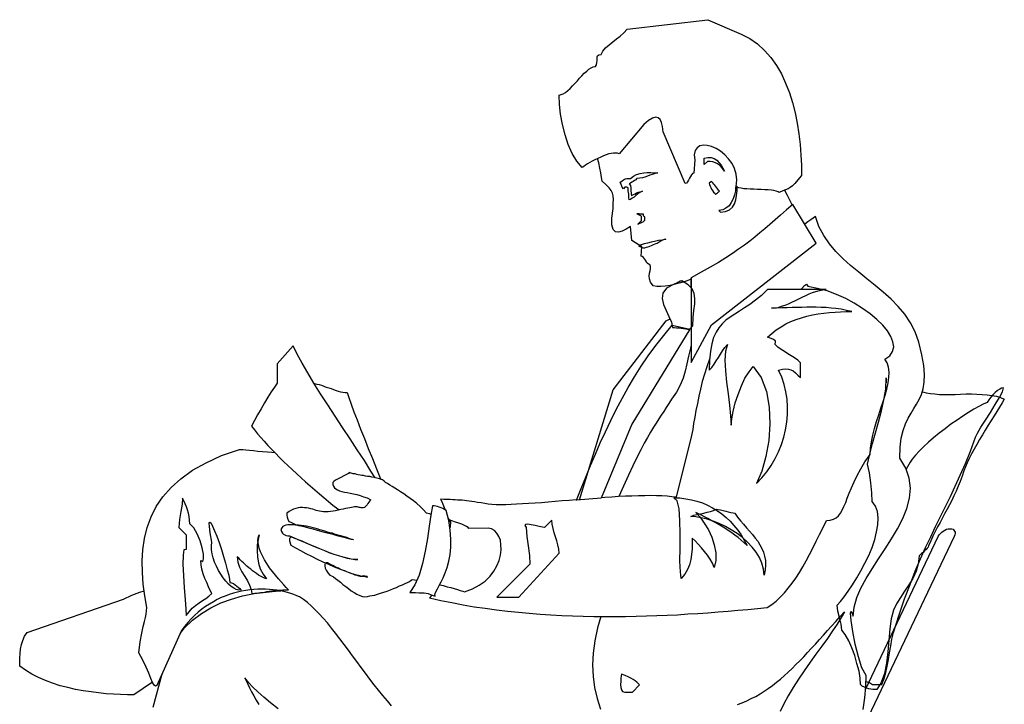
# Model space of a CAD drawing. Header units: millimetres. Extents: x 100.4 to 113.7, y 151.6 to 169.4.
# Tile 45 of 50: x 112.6 to 113.7, y 162.8 to 163.5. Entities that reach past the tile are written whole.
import ezdxf

# ---------------------------------------------------------------- set-up
doc = ezdxf.new("R2010")
doc.units = ezdxf.units.MM

msp = doc.modelspace()

# ---------------------------------------------------------------- linework, layer by layer
at = {"linetype": 'Continuous'}
for points in [[(113.3991, 163.5105), (113.4351, 163.4949), (113.4446, 163.49), (113.4531, 163.4841), (113.4608, 163.4771), (113.4675, 163.4694), (113.4737, 163.4607), (113.4791, 163.4515), (113.4837, 163.4414), (113.4878, 163.431), (113.4912, 163.4202), (113.4941, 163.409), (113.4963, 163.3977), (113.4982, 163.3861), (113.4995, 163.3745), (113.5003, 163.3631), (113.5009, 163.352), (113.5011, 163.341), (113.497, 163.336), (113.4938, 163.3323), (113.491, 163.3296), (113.4887, 163.3279), (113.4864, 163.3265), (113.4837, 163.3254), (113.4806, 163.324), (113.4766, 163.3223), (113.4754, 163.3232), (113.4735, 163.3238), (113.471, 163.3244), (113.4681, 163.3248), (113.4646, 163.3252), (113.461, 163.3254), (113.4571, 163.3256), (113.4531, 163.3257), (113.449, 163.3259), (113.4452, 163.3259), (113.4415, 163.3263), (113.4382, 163.3265), (113.4351, 163.3269), (113.4328, 163.3275), (113.4309, 163.3281), (113.4297, 163.329), (113.4305, 163.336), (113.4299, 163.3423), (113.428, 163.3485), (113.4253, 163.3541), (113.4216, 163.3591), (113.4174, 163.3635), (113.4128, 163.3674), (113.4079, 163.3703), (113.4031, 163.3724), (113.3983, 163.3736), (113.3941, 163.3738), (113.3902, 163.373), (113.3873, 163.3711), (113.3852, 163.368), (113.3842, 163.3635), (113.3846, 163.3578), (113.3836, 163.3433), (113.3823, 163.3429), (113.3811, 163.3416), (113.38, 163.3398), (113.379, 163.3379), (113.378, 163.3358), (113.3769, 163.334), (113.3757, 163.3327), (113.3744, 163.3323), (113.3503, 163.3884), (113.3495, 163.3942), (113.3485, 163.3986), (113.347, 163.4019), (113.3449, 163.4038), (113.3422, 163.4042), (113.3387, 163.4033), (113.3343, 163.4006), (113.3291, 163.3963), (113.3023, 163.3643), (113.3005, 163.3651), (113.2986, 163.3653), (113.2963, 163.3653), (113.2938, 163.3649), (113.2911, 163.3643), (113.2882, 163.3633), (113.2851, 163.3622), (113.2822, 163.3608), (113.2791, 163.3595), (113.276, 163.3579), (113.2731, 163.3564), (113.2704, 163.3549), (113.2679, 163.3535), (113.2656, 163.352), (113.2637, 163.3508), (113.262, 163.3497), (113.2562, 163.3564), (113.2512, 163.3649), (113.2469, 163.3745), (113.2434, 163.3851), (113.2406, 163.3963), (113.2386, 163.4075), (113.2373, 163.4183), (113.2369, 163.4285), (113.2392, 163.4289), (113.2415, 163.4299), (113.244, 163.4314), (113.2463, 163.4333), (113.249, 163.4357), (113.2515, 163.4384), (113.254, 163.4411), (113.2568, 163.444), (113.2593, 163.4468), (113.2618, 163.4495), (113.2643, 163.4522), (113.267, 163.4546), (113.2693, 163.4565), (113.2718, 163.458), (113.2741, 163.459), (113.2764, 163.4594), (113.2776, 163.4615), (113.278, 163.4638), (113.2782, 163.4659), (113.2782, 163.4681), (113.2784, 163.47), (113.2789, 163.4713), (113.2803, 163.4723), (113.2828, 163.4727), (113.2847, 163.4763), (113.2876, 163.4798), (113.2913, 163.4831), (113.2953, 163.4864), (113.2996, 163.4895), (113.3036, 163.4927), (113.3075, 163.4962), (113.3109, 163.5001), (113.3991, 163.5105)], [(113.3807, 163.228), (113.3753, 163.226), (113.3692, 163.2241), (113.3634, 163.2224), (113.3578, 163.221), (113.3526, 163.2203), (113.3478, 163.2199), (113.3433, 163.2201), (113.3393, 163.2206), (113.3366, 163.2247), (113.3352, 163.2282), (113.335, 163.2314), (113.3354, 163.2345), (113.336, 163.2372), (113.3366, 163.2395), (113.3366, 163.2419), (113.3356, 163.244), (113.3343, 163.2444), (113.3329, 163.2453), (113.332, 163.2469), (113.331, 163.2486), (113.3298, 163.2501), (113.3289, 163.2517), (113.3275, 163.2527), (113.3262, 163.253), (113.3271, 163.2633), (113.3163, 163.2702), (113.3146, 163.2854), (113.31, 163.2824), (113.3055, 163.2802), (113.3017, 163.2793), (113.2984, 163.2797), (113.2959, 163.2822), (113.2945, 163.287), (113.2944, 163.2945), (113.2957, 163.3051), (113.2959, 163.3107), (113.2961, 163.3149), (113.2957, 163.3186), (113.2949, 163.3217), (113.2936, 163.3244), (113.2913, 163.3273), (113.288, 163.3306), (113.2838, 163.3346), (113.283, 163.3387), (113.2822, 163.3437), (113.2812, 163.3489), (113.2801, 163.3545), (113.2788, 163.3593)], [(113.395, 163.3597), (113.3991, 163.3606), (113.4025, 163.3605), (113.4058, 163.3595), (113.4087, 163.3576), (113.411, 163.3551), (113.4133, 163.3522), (113.4153, 163.3489), (113.417, 163.3456), (113.4153, 163.3481), (113.4135, 163.3502), (113.4116, 163.3522), (113.4095, 163.3535), (113.4072, 163.3547), (113.4045, 163.3556), (113.4016, 163.356), (113.3985, 163.3562), (113.395, 163.3527), (113.395, 163.3547), (113.395, 163.3568), (113.395, 163.3585), (113.395, 163.3597)], [(113.3086, 163.3282), (113.3069, 163.3265), (113.3057, 163.3282), (113.3046, 163.3311), (113.3034, 163.3335), (113.3052, 163.3348), (113.3069, 163.336), (113.3082, 163.3367), (113.3094, 163.3371), (113.3107, 163.3375), (113.3119, 163.3377), (113.3133, 163.3377), (113.3148, 163.3377), (113.3179, 163.3402), (113.3213, 163.3419), (113.3252, 163.3431), (113.3291, 163.3437), (113.3329, 163.3441), (113.337, 163.3441), (113.3408, 163.3439), (113.3445, 163.3439), (113.3414, 163.3431), (113.3383, 163.3421), (113.3356, 163.3412), (113.3331, 163.3402), (113.3304, 163.3392), (113.3277, 163.3385), (113.3248, 163.3379), (113.3217, 163.3377), (113.3213, 163.3373), (113.3206, 163.3363), (113.3192, 163.3354), (113.3177, 163.3344), (113.3161, 163.3335), (113.3148, 163.3325), (113.3136, 163.3319), (113.3131, 163.3317), (113.3148, 163.33), (113.315, 163.3273), (113.3152, 163.3244), (113.3154, 163.3213), (113.3156, 163.3186), (113.3165, 163.3194), (113.3179, 163.3202), (113.3196, 163.3209), (113.3213, 163.3219), (113.3233, 163.3227), (113.325, 163.3232), (113.3268, 163.3236), (113.3279, 163.3238), (113.3262, 163.323), (113.3242, 163.3219), (113.3223, 163.3205), (113.3204, 163.319), (113.3185, 163.3174), (113.3165, 163.3161), (113.3148, 163.3149), (113.3131, 163.3142), (113.3129, 163.3174), (113.3127, 163.3207), (113.3123, 163.324), (113.3121, 163.3273), (113.3115, 163.3279), (113.3107, 163.3281), (113.3098, 163.3282), (113.3086, 163.3282)], [(113.4002, 163.3325), (113.4006, 163.3311), (113.4014, 163.3294), (113.4022, 163.3279), (113.4031, 163.3261), (113.4041, 163.3244), (113.4052, 163.3229), (113.4064, 163.3215), (113.4074, 163.3203), (113.4083, 163.3211), (113.4095, 163.3221), (113.4106, 163.323), (113.4116, 163.3238), (113.4106, 163.325), (113.4097, 163.3261), (113.4087, 163.3273), (113.4076, 163.3288), (113.4066, 163.3302), (113.4054, 163.3315), (113.4043, 163.3329), (113.4029, 163.3342), (113.4002, 163.3325)], [(113.4292, 163.3282), (113.429, 163.3242), (113.428, 163.3198), (113.4266, 163.3155), (113.4245, 163.3115), (113.422, 163.308), (113.4187, 163.3053), (113.4151, 163.3034), (113.4108, 163.3028), (113.4126, 163.3011), (113.4182, 163.3016), (113.4224, 163.3036), (113.4257, 163.3065), (113.428, 163.3101), (113.4295, 163.3144), (113.4303, 163.3192), (113.4307, 163.324), (113.4309, 163.329), (113.4307, 163.329), (113.4303, 163.329), (113.4297, 163.3286), (113.4292, 163.3282)], [(113.4826, 163.3249), (113.4855, 163.3194), (113.4907, 163.3084), (113.4907, 163.3086)], [(113.3807, 163.2295), (113.3809, 163.1373), (113.4031, 163.1784), (113.5171, 163.2671), (113.4916, 163.3094), (113.4847, 163.3034), (113.4781, 163.2978), (113.4722, 163.2926), (113.4666, 163.2876), (113.461, 163.2827), (113.4556, 163.2783), (113.4502, 163.2739), (113.4446, 163.2694), (113.4388, 163.265), (113.4324, 163.2606), (113.4259, 163.2561), (113.4185, 163.2513), (113.4104, 163.2463), (113.4016, 163.2411), (113.3917, 163.2355), (113.3807, 163.2295)], [(113.3217, 163.2993), (113.3231, 163.2987), (113.3242, 163.298), (113.3254, 163.2974), (113.3262, 163.2966), (113.3262, 163.2914), (113.3227, 163.2879), (113.3235, 163.2883), (113.3246, 163.2889), (113.326, 163.2893), (113.3271, 163.2901), (113.3285, 163.2906), (113.3295, 163.2914), (113.3302, 163.2922), (113.3304, 163.2932), (113.3304, 163.2949), (113.3302, 163.2958), (113.3296, 163.2964), (113.3289, 163.297), (113.3287, 163.2986), (113.3277, 163.2986), (113.3268, 163.2987), (113.3258, 163.2987), (113.325, 163.2989), (113.3241, 163.2991), (113.3233, 163.2991), (113.3225, 163.2993), (113.3217, 163.2993)], [(113.5682, 162.7594), (113.5699, 162.7721), (113.5709, 162.7845), (113.5713, 162.7964), (113.5668, 162.8047), (113.563, 162.8168), (113.5595, 162.8307), (113.5568, 162.8444), (113.5549, 162.8564), (113.5543, 162.8643), (113.5551, 162.8666), (113.5572, 162.8612), (113.5582, 162.871), (113.5612, 162.8813), (113.5657, 162.8915), (113.5713, 162.9021), (113.5778, 162.9127), (113.585, 162.9235), (113.5921, 162.9343), (113.599, 162.9453), (113.6056, 162.9563), (113.6112, 162.9673), (113.6156, 162.9784), (113.6187, 162.9894), (113.6197, 163.0004), (113.6183, 163.0114), (113.6147, 163.0224), (113.6079, 163.0332), (113.6083, 163.045), (113.6096, 163.0548), (113.6118, 163.0633), (113.6143, 163.0704), (113.6172, 163.0766), (113.6203, 163.082), (113.6233, 163.0872), (113.6264, 163.092), (113.6293, 163.097), (113.6316, 163.1026), (113.6336, 163.1086), (113.6347, 163.1157), (113.6349, 163.1242), (113.6341, 163.1341), (113.632, 163.1458), (113.6287, 163.1595), (113.6249, 163.1705), (113.6197, 163.1805), (113.6135, 163.1898), (113.6064, 163.1983), (113.5985, 163.2064), (113.59, 163.2139), (113.5813, 163.2212), (113.5722, 163.2284), (113.5634, 163.2355), (113.5545, 163.2428), (113.5462, 163.2503), (113.5383, 163.2581), (113.5314, 163.2665), (113.5252, 163.2756), (113.52, 163.2854), (113.5163, 163.2962), (113.5138, 163.2945), (113.5111, 163.2926), (113.5078, 163.2903), (113.5046, 163.2878)], [(113.3532, 163.2714), (113.3491, 163.2706), (113.3451, 163.27), (113.341, 163.269), (113.3372, 163.2683), (113.3333, 163.2673), (113.3296, 163.2664), (113.3264, 163.2654), (113.3235, 163.2644), (113.325, 163.2636), (113.3262, 163.2631), (113.3273, 163.2625), (113.3287, 163.2623), (113.3302, 163.2621), (113.3321, 163.2627), (113.3349, 163.2636), (113.3383, 163.2652), (113.3399, 163.2656), (113.3416, 163.2664), (113.3437, 163.2673), (113.3458, 163.2687), (113.3478, 163.2698), (113.3499, 163.2708), (113.3516, 163.2714), (113.3532, 163.2714)], [(113.3622, 163.2226), (113.3539, 163.2181), (113.3499, 163.2127), (113.3491, 163.2068), (113.3507, 163.2004), (113.3536, 163.1938), (113.3566, 163.1875), (113.3593, 163.1813), (113.3605, 163.1755), (113.3626, 163.1755), (113.3647, 163.1751), (113.3672, 163.1749), (113.3698, 163.1746), (113.3723, 163.1742), (113.3748, 163.174), (113.3769, 163.1736), (113.379, 163.1736), (113.3825, 163.1773), (113.3829, 163.1861), (113.3836, 163.194), (113.3846, 163.201), (113.3848, 163.2071), (113.384, 163.2125), (113.3817, 163.2176), (113.3775, 163.222), (113.3705, 163.2262), (113.3698, 163.226), (113.3688, 163.2257), (113.3676, 163.2251), (113.3663, 163.2245), (113.3651, 163.2237), (113.364, 163.2232), (113.363, 163.2228), (113.3622, 163.2226)], [(113.3807, 163.2186), (113.3807, 163.2295)], [(113.5003, 163.2166), (113.5013, 163.2179), (113.5042, 163.2212), (113.5063, 163.2224), (113.508, 163.2205), (113.5184, 163.2183), (113.5242, 163.2166), (113.5242, 163.2166)], [(113.0982, 162.8841), (113.0959, 162.8809), (113.1081, 162.8782), (113.1202, 162.8759), (113.1324, 162.8735), (113.1445, 162.8714), (113.1565, 162.8697), (113.1686, 162.868), (113.1806, 162.8666), (113.1925, 162.8653), (113.2043, 162.8643), (113.2163, 162.8633), (113.228, 162.8624), (113.2398, 162.8618), (113.2515, 162.8614), (113.2633, 162.861), (113.2749, 162.8608), (113.2864, 162.8606), (113.298, 162.8606), (113.3094, 162.8608), (113.3208, 162.861), (113.3321, 162.8614), (113.3435, 162.8618), (113.3547, 162.8622), (113.3659, 162.8627), (113.3771, 162.8635), (113.3881, 162.8641), (113.3991, 162.8649), (113.4101, 162.8658), (113.4209, 162.8666), (113.4317, 162.8676), (113.4425, 162.8685), (113.4531, 162.8695), (113.4637, 162.8705), (113.4687, 162.8737), (113.4735, 162.8776), (113.4779, 162.8818), (113.4824, 162.8865), (113.4866, 162.8915), (113.4907, 162.8969), (113.4947, 162.9025), (113.4986, 162.9086), (113.5024, 162.9148), (113.5061, 162.9214), (113.5098, 162.9283), (113.5134, 162.9352), (113.5171, 162.9426), (113.5207, 162.9499), (113.5244, 162.9576), (113.5281, 162.9653), (113.5323, 162.9657), (113.5358, 162.9667), (113.5387, 162.9682), (113.5412, 162.9703), (113.5433, 162.9732), (113.5454, 162.9765), (113.5472, 162.9804), (113.5491, 162.9848), (113.5508, 162.9896), (113.553, 162.9952), (113.5555, 163.001), (113.5582, 163.0074), (113.5616, 163.0141), (113.5655, 163.0214), (113.5701, 163.029), (113.5757, 163.0371), (113.5761, 163.044), (113.5771, 163.0509), (113.5786, 163.0583), (113.5805, 163.0656), (113.5828, 163.0729), (113.5852, 163.0803), (113.5875, 163.0876), (113.59, 163.0947), (113.5921, 163.1017), (113.5938, 163.1084), (113.5952, 163.115), (113.5962, 163.1211), (113.5963, 163.1267), (113.5958, 163.1321), (113.5944, 163.1368), (113.5919, 163.141), (113.5971, 163.1447), (113.6002, 163.1493), (113.6014, 163.1543), (113.6006, 163.1597), (113.5983, 163.1657), (113.5946, 163.1717), (113.5894, 163.1778), (113.583, 163.1842), (113.5757, 163.1902), (113.5674, 163.1962), (113.5585, 163.2017), (113.5491, 163.2068), (113.5391, 163.2114), (113.5289, 163.2152), (113.5248, 163.2164), (113.5248, 163.2164)], [(113.4641, 163.1647), (113.4687, 163.169), (113.4735, 163.1728), (113.4787, 163.1761), (113.4839, 163.1792), (113.4895, 163.1819), (113.4951, 163.184), (113.5009, 163.1859), (113.5069, 163.1877), (113.5128, 163.189), (113.519, 163.1902), (113.5252, 163.1909), (113.5314, 163.1917), (113.5375, 163.1921), (113.5435, 163.1925), (113.5497, 163.1927), (113.5557, 163.1927), (113.5499, 163.194), (113.5441, 163.1952), (113.5385, 163.196), (113.5331, 163.1965), (113.5277, 163.1971), (113.5223, 163.1973), (113.5171, 163.1975), (113.5119, 163.1975), (113.5067, 163.1975), (113.5015, 163.1973), (113.4961, 163.1973), (113.4907, 163.1971), (113.4853, 163.1969), (113.4797, 163.1967), (113.4739, 163.1965), (113.4681, 163.1965), (113.4718, 163.1967), (113.4756, 163.1973), (113.4793, 163.1985), (113.483, 163.1996), (113.4868, 163.2012), (113.4905, 163.2029), (113.4943, 163.2046), (113.498, 163.2066), (113.5017, 163.2085), (113.5055, 163.2102), (113.5092, 163.212), (113.513, 163.2135), (113.5167, 163.2147), (113.5204, 163.2158), (113.5242, 163.2164), (113.5279, 163.2166), (113.4641, 163.2166), (113.4575, 163.2104), (113.4509, 163.2052), (113.4448, 163.2006), (113.439, 163.1967), (113.4334, 163.1933), (113.4282, 163.19), (113.4234, 163.1867), (113.4187, 163.1832), (113.4147, 163.1794), (113.411, 163.1751), (113.4079, 163.1703), (113.4052, 163.1645), (113.4033, 163.1576), (113.4018, 163.1495), (113.4008, 163.14), (113.4004, 163.1289), (113.4033, 163.1319), (113.4058, 163.1354), (113.4081, 163.1391), (113.4104, 163.1427), (113.4126, 163.1464), (113.4149, 163.1501), (113.4174, 163.1535), (113.4203, 163.1568), (113.4182, 163.1495), (113.4176, 163.1397), (113.4182, 163.1283), (113.4193, 163.1159), (113.421, 163.1032), (113.4226, 163.0907), (113.4237, 163.0791), (113.4243, 163.0691), (113.4249, 163.076), (113.4265, 163.0841), (113.4288, 163.0932), (113.4318, 163.1024), (113.4355, 163.1117), (113.4394, 163.1202), (113.4438, 163.1273), (113.4482, 163.1329), (113.4571, 163.1208), (113.4629, 163.1057), (113.4658, 163.0887), (113.4666, 163.0706), (113.4652, 163.0523), (113.4621, 163.0349), (113.4577, 163.0189), (113.4521, 163.0054), (113.4579, 163.0116), (113.4631, 163.0182), (113.4679, 163.0253), (113.4722, 163.0326), (113.4758, 163.0402), (113.4791, 163.0479), (113.4816, 163.056), (113.4835, 163.0641), (113.4849, 163.0724), (113.4857, 163.0806), (113.4858, 163.0889), (113.4853, 163.0972), (113.4839, 163.1053), (113.482, 163.1134), (113.4795, 163.1213), (113.476, 163.1289), (113.4801, 163.13), (113.4837, 163.1304), (113.4868, 163.1302), (113.4895, 163.1294), (113.492, 163.1281), (113.4945, 163.1262), (113.497, 163.1236), (113.4999, 163.121), (113.4999, 163.1368), (113.4968, 163.1397), (113.4934, 163.1422), (113.4897, 163.1445), (113.486, 163.1468), (113.4824, 163.1491), (113.4787, 163.1514), (113.4752, 163.1539), (113.4722, 163.1568), (113.4723, 163.1582), (113.4725, 163.1591), (113.4727, 163.1599), (113.4725, 163.1607), (113.472, 163.1614), (113.4704, 163.1624), (113.4679, 163.1634), (113.4641, 163.1647)], [(113.2591, 162.9878), (113.2957, 163.1076), (113.3536, 163.1828), (113.3578, 163.1848)], [(113.2558, 162.9875), (113.2608, 163), (113.266, 163.0126), (113.2712, 163.0251), (113.2764, 163.0374), (113.2818, 163.0498), (113.2874, 163.0619), (113.2932, 163.0741), (113.2992, 163.0862), (113.3055, 163.0982), (113.3121, 163.11), (113.319, 163.1217), (113.3264, 163.1333), (113.3341, 163.1447), (113.3422, 163.1559), (113.3509, 163.1668), (113.3599, 163.1778), (113.3792, 163.1736), (113.3161, 163.0702), (113.2826, 162.9896), (113.2558, 162.9875)], [(113.0367, 163.0116), (113.0319, 163.0191), (113.0248, 163.0305), (113.0171, 163.0421), (113.0092, 163.0542), (113.0011, 163.0666), (112.993, 163.0789), (112.9849, 163.0911), (112.9771, 163.1032), (112.9698, 163.1148), (112.9631, 163.126), (112.9569, 163.1366), (112.9515, 163.1464), (112.9471, 163.1553), (112.9299, 163.1358), (112.9299, 163.1148), (112.9268, 163.1105), (112.9233, 163.1053), (112.9197, 163.0995), (112.916, 163.0934), (112.9122, 163.087), (112.9085, 163.0804), (112.905, 163.0741), (112.9019, 163.0679), (112.905, 163.0639), (112.9083, 163.0598), (112.912, 163.0558), (112.9156, 163.0515), (112.9197, 163.0471), (112.9237, 163.0428), (112.928, 163.0384), (112.9324, 163.034), (112.9368, 163.0295), (112.9415, 163.0251), (112.9463, 163.0207), (112.9511, 163.0162), (112.9559, 163.0116), (112.9608, 163.0074), (112.9658, 163.0029), (112.9708, 162.9987), (112.9758, 162.9943), (112.9808, 162.9902), (112.9858, 162.986), (112.9906, 162.9821), (112.9957, 162.9781), (112.9974, 162.9767), (112.9974, 162.9767)], [(113.3809, 163.1553), (113.3802, 163.1528), (113.378, 163.1441), (113.3761, 163.1358), (113.3742, 163.1279), (113.3719, 163.1202), (113.3688, 163.1127), (113.3647, 163.1051), (113.3595, 163.0974), (113.3566, 163.0928), (113.3537, 163.0884), (113.3509, 163.0841), (113.3482, 163.0801), (113.3455, 163.0758), (113.3426, 163.0714), (113.3397, 163.0668), (113.3366, 163.0616), (113.3331, 163.0558), (113.3296, 163.0494), (113.326, 163.0423), (113.3217, 163.034), (113.3173, 163.0249), (113.3125, 163.0145), (113.3071, 163.0027), (113.3021, 162.9914)], [(113.401, 163.142), (113.4006, 163.141), (113.3977, 163.1327), (113.3952, 163.1246), (113.3929, 163.1165), (113.3908, 163.1084), (113.389, 163.1005), (113.3875, 163.0928), (113.386, 163.0851), (113.3848, 163.0778), (113.3834, 163.0708), (113.3825, 163.0643), (113.3813, 163.0579), (113.3645, 162.9906), (113.3597, 162.9912), (113.3545, 162.9917), (113.3489, 162.9921), (113.3429, 162.9923), (113.3368, 162.9925), (113.3302, 162.9923), (113.3233, 162.9923), (113.3163, 162.9919), (113.3092, 162.9917), (113.3017, 162.9914), (113.2942, 162.9908), (113.2866, 162.9902), (113.2828, 162.9898), (113.2828, 162.99)], [(113.6325, 163.1054), (113.6343, 163.1049), (113.6368, 163.1044), (113.6413, 163.1036), (113.6461, 163.103), (113.6513, 163.1026), (113.6569, 163.1026), (113.6625, 163.1026), (113.6683, 163.1026), (113.6743, 163.1028), (113.6802, 163.103), (113.6862, 163.103), (113.692, 163.1028), (113.6978, 163.1026), (113.7032, 163.1022), (113.7084, 163.1015), (113.7132, 163.1005), (113.7178, 163.0992), (113.7219, 163.0974), (113.7194, 163.0932), (113.7167, 163.0887), (113.7138, 163.0841), (113.7107, 163.0791), (113.7076, 163.0741), (113.7043, 163.0689), (113.7012, 163.0637), (113.698, 163.0585), (113.6949, 163.0533), (113.6918, 163.0481), (113.6889, 163.0428), (113.6862, 163.0378), (113.6837, 163.0328), (113.6816, 163.0282), (113.6795, 163.0238), (113.6779, 163.0195), (113.676, 163.0135), (113.6739, 163.0079), (113.6717, 163.0025), (113.6694, 162.9973), (113.6669, 162.9921), (113.6646, 162.9871), (113.6621, 162.9823), (113.6596, 162.9775), (113.6569, 162.9727), (113.6544, 162.968), (113.6519, 162.9632), (113.6492, 162.9582), (113.6467, 162.9534), (113.6442, 162.9482), (113.6417, 162.943), (113.6392, 162.9376), (113.6388, 162.9364), (113.638, 162.935), (113.6366, 162.9337), (113.6351, 162.9322), (113.6334, 162.9306), (113.6318, 162.9293), (113.6303, 162.9279), (113.6291, 162.9268), (113.6282, 162.9181), (113.6258, 162.91), (113.6222, 162.9023), (113.6179, 162.8951), (113.6133, 162.8882), (113.6087, 162.8813), (113.6044, 162.8745), (113.601, 162.8676), (113.5987, 162.8583), (113.5971, 162.8473), (113.596, 162.835), (113.595, 162.8224), (113.5934, 162.8101), (113.5913, 162.7987), (113.5879, 162.7889), (113.583, 162.7814), (113.5811, 162.7814), (113.5788, 162.7814), (113.5765, 162.7816), (113.5742, 162.7821), (113.5719, 162.7827), (113.5695, 162.7837), (113.5672, 162.785), (113.5653, 162.7868), (113.5649, 162.7935), (113.5636, 162.8014), (113.5614, 162.8097), (113.5589, 162.8184), (113.5558, 162.8267), (113.5524, 162.8344), (113.5487, 162.841), (113.5449, 162.846), (113.5441, 162.8525), (113.5423, 162.8595), (113.5404, 162.8664), (113.5397, 162.873), (113.5433, 162.877), (113.5474, 162.8822), (113.5518, 162.8882), (113.5564, 162.8951), (113.5611, 162.9027), (113.5657, 162.9106), (113.5701, 162.9189), (113.5742, 162.9273), (113.5778, 162.936), (113.5807, 162.9445), (113.5828, 162.9528), (113.5842, 162.9607), (113.5846, 162.968), (113.5836, 162.975), (113.5815, 162.9809), (113.578, 162.986), (113.5776, 162.9954), (113.5765, 163.0062), (113.5749, 163.017), (113.573, 163.0265), (113.5753, 163.0376), (113.5782, 163.049), (113.5817, 163.0608), (113.585, 163.0725), (113.5882, 163.0845), (113.5907, 163.0965), (113.5927, 163.1084), (113.5933, 163.1206), (113.5933, 163.1152)], [(112.97, 163.1144), (112.9706, 163.1144), (112.9731, 163.1138), (112.9756, 163.1132), (112.9781, 163.1125), (112.9808, 163.1115), (112.9833, 163.1105), (112.986, 163.1098), (112.9887, 163.1088), (112.9912, 163.1078), (112.9939, 163.1069), (112.9964, 163.1061), (112.9989, 163.1055), (113.0014, 163.1049), (113.0038, 163.1047), (113.0061, 163.1046), (113.008, 163.099), (113.0103, 163.0918), (113.0134, 163.0837), (113.0169, 163.0747), (113.0207, 163.0648), (113.0248, 163.0544), (113.029, 163.0436), (113.0336, 163.0326), (113.0381, 163.0216), (113.0425, 163.0108), (113.0429, 163.0099), (113.0429, 163.0101)], [(113.5711, 162.7899), (113.5711, 162.7899), (113.5749, 162.7889), (113.5782, 162.7868), (113.5884, 162.7868), (113.5909, 162.7931), (113.5929, 162.7997), (113.5944, 162.8068), (113.5958, 162.814), (113.5969, 162.8213), (113.5981, 162.8288), (113.5994, 162.8361), (113.6012, 162.8433), (113.6073, 162.8626), (113.6133, 162.8799), (113.6193, 162.8957), (113.6249, 162.9102), (113.6305, 162.9235), (113.6361, 162.9358), (113.6417, 162.9476), (113.6471, 162.9588), (113.6525, 162.9696), (113.6577, 162.9804), (113.6631, 162.9914), (113.6685, 163.0027), (113.6739, 163.0145), (113.6795, 163.0272), (113.685, 163.0409), (113.6906, 163.056), (113.6928, 163.0602), (113.6964, 163.0668), (113.7014, 163.0745), (113.7068, 163.083), (113.712, 163.0914), (113.7167, 163.0992), (113.72, 163.1055), (113.7211, 163.1098), (113.719, 163.1094), (113.7169, 163.1084), (113.7144, 163.1069), (113.712, 163.1047), (113.7095, 163.1022), (113.7072, 163.0995), (113.7051, 163.0967), (113.7032, 163.0938)], [(113.7032, 163.0938), (113.6989, 163.0918), (113.6941, 163.0893), (113.6887, 163.0864), (113.6829, 163.0828), (113.6768, 163.0789), (113.6704, 163.0745), (113.6638, 163.07), (113.6575, 163.0652), (113.6511, 163.0604), (113.6449, 163.0554), (113.6392, 163.0504), (113.6338, 163.0455), (113.6291, 163.0409), (113.6251, 163.0365), (113.6216, 163.0322), (113.6193, 163.0286), (113.6151, 163.0211)], [(113.0545, 162.7636), (113.0498, 162.7688), (113.045, 162.7746), (113.0402, 162.7804), (113.0356, 162.7864), (113.0308, 162.7925), (113.0261, 162.7989), (113.0213, 162.8053), (113.0167, 162.8116), (113.012, 162.818), (113.0074, 162.8242), (113.0028, 162.8304), (112.9982, 162.8365), (112.9935, 162.8425), (112.9889, 162.8481), (112.9845, 162.8537), (112.98, 162.8589), (112.9756, 162.8637), (112.9712, 162.8681), (112.9669, 162.8724), (112.9627, 162.8761), (112.9584, 162.8793), (112.9542, 162.882), (112.9511, 162.8834), (112.9478, 162.8847), (112.9446, 162.8859), (112.9409, 162.887), (112.9372, 162.888), (112.9334, 162.8888), (112.9295, 162.8894), (112.9255, 162.8899), (112.9214, 162.8903), (112.9172, 162.8905), (112.9129, 162.8905), (112.9087, 162.8905), (112.9043, 162.8901), (112.9, 162.8897), (112.8956, 162.8892), (112.8911, 162.8884), (112.8865, 162.8872), (112.8821, 162.8861), (112.8776, 162.8847), (112.8732, 162.883), (112.8688, 162.8813), (112.8645, 162.8791), (112.8603, 162.8768), (112.856, 162.8743), (112.8518, 162.8716), (112.8478, 162.8687), (112.8437, 162.8654), (112.8398, 162.862), (112.8362, 162.8581), (112.8325, 162.8543), (112.8288, 162.85), (112.8256, 162.8454), (112.7988, 162.7858), (112.7972, 162.7848), (112.7959, 162.786), (112.7941, 162.7889), (112.7922, 162.7931), (112.7899, 162.7989), (112.787, 162.8057), (112.7835, 162.8132), (112.7791, 162.8213), (112.7806, 162.8332), (112.7822, 162.8427), (112.7837, 162.8498), (112.7851, 162.8554), (112.7862, 162.8597), (112.787, 162.8633), (112.7876, 162.8668), (112.7878, 162.8705), (112.7857, 162.8832), (112.7839, 162.8959), (112.783, 162.9086), (112.7828, 162.9212), (112.7833, 162.9335), (112.7853, 162.9458), (112.7882, 162.9576), (112.7924, 162.9692), (112.798, 162.9804), (112.8051, 162.991), (112.8142, 163.0012), (112.8248, 163.0108), (112.8375, 163.0199), (112.8524, 163.0282), (112.8693, 163.0359), (112.8888, 163.0427), (112.8902, 163.0427), (112.8925, 163.0425), (112.8958, 163.0423), (112.8996, 163.0419), (112.9041, 163.0415), (112.9089, 163.0409), (112.9139, 163.0405), (112.9191, 163.0402), (112.9239, 163.0396), (112.9272, 163.0394), (112.9272, 163.0392)], [(113.0975, 162.9719), (113.0957, 162.9725), (113.0938, 162.973), (113.0925, 162.9734), (113.089, 162.9771), (113.0855, 162.9804), (113.0819, 162.9836), (113.0782, 162.9865), (113.0747, 162.9892), (113.0711, 162.9917), (113.0676, 162.9943), (113.0643, 162.9964), (113.061, 162.9985), (113.0579, 163.0004), (113.055, 163.0022), (113.0525, 163.0039), (113.05, 163.0054), (113.0479, 163.0068), (113.0462, 163.0081), (113.0446, 163.0095), (113.0414, 163.0105), (113.0383, 163.0112), (113.0356, 163.012), (113.0329, 163.0126), (113.0306, 163.013), (113.0282, 163.0133), (113.0261, 163.0137), (113.024, 163.0141), (113.0221, 163.0143), (113.0201, 163.0147), (113.0182, 163.0151), (113.0165, 163.0155), (113.0146, 163.0159), (113.0126, 163.0162), (113.0105, 163.0168), (113.0084, 163.0174), (113.0074, 163.0166), (113.0053, 163.0153), (113.0024, 163.0139), (112.9993, 163.0122), (112.9962, 163.0106), (112.9935, 163.0091), (112.9914, 163.0078), (112.9906, 163.0068), (112.9906, 163.0045), (112.9912, 163.0025), (112.9922, 163.0008), (112.9937, 162.9997), (112.9955, 162.9985), (112.9978, 162.9977), (113.0003, 162.997), (113.0032, 162.9962), (113.0061, 162.9956), (113.0093, 162.995), (113.0128, 162.9943), (113.0165, 162.9935), (113.0201, 162.9925), (113.024, 162.9912), (113.0279, 162.9898), (113.0317, 162.9879), (113.0308, 162.9865), (113.0296, 162.9852), (113.0286, 162.9838), (113.0277, 162.9825), (113.0267, 162.9813), (113.0259, 162.9806), (113.0254, 162.9798), (113.025, 162.9796), (113.0236, 162.9792), (113.0227, 162.979), (113.0221, 162.979), (113.0213, 162.9792), (113.0203, 162.9794), (113.019, 162.9796), (113.0169, 162.98), (113.014, 162.98), (113.0126, 162.9798), (113.0109, 162.9796), (113.009, 162.9792), (113.0066, 162.9788), (113.0043, 162.9782), (113.0018, 162.9777), (112.9991, 162.9771), (112.9964, 162.9765), (112.9935, 162.9759), (112.9908, 162.9755), (112.9879, 162.9752), (112.9852, 162.9748), (112.9827, 162.9748), (112.9802, 162.9748), (112.9781, 162.975), (112.976, 162.9754), (112.9742, 162.9757), (112.9723, 162.9763), (112.9704, 162.9769), (112.9685, 162.9775), (112.9663, 162.9781), (112.964, 162.9786), (112.9619, 162.979), (112.9596, 162.9792), (112.9573, 162.9794), (112.9548, 162.9794), (112.9525, 162.979), (112.9501, 162.9784), (112.9476, 162.9777), (112.9453, 162.9765), (112.9428, 162.9752), (112.9405, 162.9732), (112.9403, 162.9711), (112.9407, 162.969), (112.9415, 162.9667), (112.9426, 162.964), (112.9446, 162.9634), (112.9463, 162.9626), (112.9476, 162.9621), (112.9492, 162.9613), (112.9503, 162.9607), (112.9519, 162.9603), (112.9532, 162.9599), (112.955, 162.9597), (112.9555, 162.9595), (112.9575, 162.9592), (112.9604, 162.9584), (112.964, 162.9574), (112.9685, 162.9561), (112.9733, 162.9549), (112.9785, 162.9534), (112.9841, 162.952), (112.9895, 162.9507), (112.9947, 162.9491), (112.9995, 162.948), (113.004, 162.9468), (113.0076, 162.9457), (113.0105, 162.9449), (113.0124, 162.9445), (113.013, 162.9443), (113.0119, 162.9447), (113.0101, 162.9451), (113.008, 162.9457), (113.0055, 162.9466), (113.0026, 162.9474), (112.9993, 162.9484), (112.996, 162.9493), (112.9924, 162.9505), (112.9899, 162.9513), (112.9872, 162.9518), (112.9845, 162.9526), (112.9818, 162.9536), (112.9791, 162.9543), (112.9762, 162.9551), (112.9735, 162.9561), (112.9706, 162.9568), (112.9677, 162.9576), (112.9648, 162.9582), (112.9619, 162.959), (112.9588, 162.9593), (112.9559, 162.9599), (112.953, 162.9603), (112.9501, 162.9605), (112.9473, 162.9605), (112.9453, 162.9605), (112.9432, 162.9605), (112.9413, 162.9605), (112.9393, 162.9601), (112.9374, 162.9595), (112.9359, 162.9588), (112.9347, 162.9574), (112.9338, 162.9555), (112.9345, 162.9532), (112.9355, 162.9514), (112.9367, 162.9503), (112.938, 162.9495), (112.9395, 162.9491), (112.9413, 162.9487), (112.9432, 162.9484), (112.9453, 162.9476), (112.9488, 162.9462), (112.9525, 162.9447), (112.9567, 162.9428), (112.9613, 162.9408), (112.966, 162.9389), (112.971, 162.9368), (112.976, 162.9347), (112.9812, 162.9325), (112.9864, 162.9306), (112.9916, 162.9287), (112.9966, 162.927), (113.0014, 162.9256), (113.0061, 162.9243), (113.0103, 162.9235), (113.0144, 162.9229), (113.0178, 162.9227), (113.0144, 162.9229), (113.0103, 162.9233), (113.0061, 162.9243), (113.0016, 162.9254), (112.9968, 162.9268), (112.9918, 162.9283), (112.9866, 162.9302), (112.9816, 162.9322), (112.9764, 162.9343), (112.9714, 162.9364), (112.9663, 162.9385), (112.9615, 162.9405), (112.9569, 162.9426), (112.9527, 162.9443), (112.9488, 162.946), (112.9453, 162.9476), (112.9444, 162.9466), (112.9434, 162.9455), (112.9432, 162.9431), (112.9446, 162.9385), (112.9498, 162.9356), (112.9552, 162.9325), (112.9609, 162.9295), (112.9671, 162.9264), (112.9733, 162.9233), (112.9795, 162.9204), (112.9856, 162.9177), (112.9918, 162.915), (112.9978, 162.9125), (113.0034, 162.9104), (113.0088, 162.9084), (113.0136, 162.9067), (113.018, 162.9056), (113.0219, 162.9046), (113.0252, 162.9042), (113.0277, 162.9044), (113.0277, 162.9034), (113.0277, 162.9032), (113.0275, 162.9036), (113.0277, 162.9044), (113.0257, 162.9048), (113.0242, 162.905), (113.0232, 162.9048), (113.0223, 162.9046), (113.0213, 162.9044), (113.0201, 162.9044), (113.0186, 162.9048), (113.0163, 162.9056), (113.0149, 162.9059), (113.0132, 162.9065), (113.0115, 162.9071), (113.0095, 162.9079), (113.0076, 162.9086), (113.0055, 162.9094), (113.0034, 162.9104), (113.0011, 162.9111), (112.9989, 162.9121), (112.9966, 162.9133), (112.9945, 162.9142), (112.9924, 162.9152), (112.9903, 162.9162), (112.9883, 162.9171), (112.9864, 162.9181), (112.9847, 162.919), (112.9831, 162.9192), (112.9822, 162.9187), (112.9816, 162.9175), (112.9816, 162.9158), (112.982, 162.9135), (112.9831, 162.9111), (112.9849, 162.9084), (112.9872, 162.9057), (112.9891, 162.905), (112.991, 162.9038), (112.9935, 162.9021), (112.996, 162.9002), (112.9987, 162.898), (113.0014, 162.8957), (113.0045, 162.8934), (113.0074, 162.8911), (113.0105, 162.8888), (113.0136, 162.8867), (113.0167, 162.8849), (113.0198, 162.8836), (113.0227, 162.8826), (113.0254, 162.8822), (113.0281, 162.8824), (113.0306, 162.8832), (113.0333, 162.8836), (113.0362, 162.8841), (113.0392, 162.8851), (113.0425, 162.8861), (113.046, 162.8872), (113.0495, 162.8884), (113.0531, 162.8897), (113.0566, 162.8911), (113.0599, 162.8924), (113.0631, 162.894), (113.0662, 162.8953), (113.0691, 162.8967), (113.0716, 162.8978), (113.0739, 162.899), (113.0757, 162.9002), (113.077, 162.9009), (113.0795, 162.9007), (113.0821, 162.9003), (113.0821, 162.9003)], [(112.8346, 162.9615), (112.8344, 162.9657), (112.8339, 162.9698), (112.8331, 162.9734), (112.8321, 162.9769), (112.831, 162.9802), (112.8296, 162.9835), (112.8283, 162.9865), (112.8267, 162.9894), (112.8262, 162.9829), (112.8248, 162.975), (112.8233, 162.9665), (112.8227, 162.9576), (112.8306, 162.9495), (112.8306, 162.9337), (112.8283, 162.9333), (112.8273, 162.9275), (112.8271, 162.9177), (112.8277, 162.9054), (112.8285, 162.8921), (112.8294, 162.8793), (112.8302, 162.8687), (112.8306, 162.862), (112.8339, 162.866), (112.8373, 162.8697), (112.841, 162.8726), (112.8447, 162.8755), (112.8483, 162.878), (112.852, 162.8805), (112.8555, 162.883), (112.8585, 162.8859), (112.8568, 162.8892), (112.8549, 162.8932), (112.853, 162.8977), (112.851, 162.9023), (112.8493, 162.9073), (112.8479, 162.9123), (112.847, 162.9171), (112.8466, 162.9217), (112.8489, 162.9208), (112.8497, 162.9235), (112.8495, 162.9287), (112.8481, 162.9356), (112.8458, 162.9433), (112.8427, 162.9509), (112.8389, 162.9572), (112.8346, 162.9615)], [(113.2558, 162.9875), (113.2556, 162.9877), (113.2477, 162.9871), (113.2402, 162.9865), (113.2325, 162.9858), (113.2251, 162.9852), (113.2178, 162.9846), (113.2107, 162.984), (113.2037, 162.9836), (113.197, 162.9833), (113.1906, 162.9829), (113.1846, 162.9827), (113.1788, 162.9825), (113.1735, 162.9825), (113.1684, 162.9825), (113.1638, 162.9827), (113.1596, 162.9831), (113.1559, 162.9836), (113.1519, 162.9844), (113.1482, 162.985), (113.1449, 162.9856), (113.1418, 162.986), (113.1389, 162.9863), (113.1362, 162.9867), (113.1337, 162.9869), (113.1312, 162.9873), (113.1287, 162.9875), (113.1262, 162.9875), (113.1237, 162.9877), (113.121, 162.9879), (113.1181, 162.9881), (113.1148, 162.9881), (113.1115, 162.9883), (113.1077, 162.9885), (113.109, 162.986), (113.1104, 162.9831), (113.1117, 162.9796), (113.1127, 162.9769), (113.1127, 162.9769)], [(113.3619, 162.99), (113.3684, 162.9898), (113.375, 162.989), (113.3811, 162.9879), (113.3871, 162.9863), (113.3931, 162.9844), (113.3987, 162.9819), (113.4041, 162.9792), (113.4093, 162.9759), (113.4141, 162.9725), (113.4189, 162.9686), (113.4234, 162.9644), (113.4274, 162.9597), (113.4315, 162.9547), (113.4351, 162.9495), (113.4386, 162.9439), (113.4417, 162.9381), (113.4386, 162.941), (113.4353, 162.9439), (113.432, 162.9466), (113.4284, 162.9493), (113.4249, 162.952), (113.4212, 162.9545), (113.4174, 162.9568), (113.4137, 162.9592), (113.4101, 162.9613), (113.4062, 162.9634), (113.4025, 162.9653), (113.3991, 162.9673), (113.3954, 162.9692), (113.3921, 162.9709), (113.3888, 162.9725), (113.3858, 162.974), (113.3904, 162.9688), (113.395, 162.9624), (113.3995, 162.9551), (113.4033, 162.947), (113.406, 162.9387), (113.4077, 162.9302), (113.4077, 162.9219), (113.4058, 162.9142), (113.4039, 162.9187), (113.4016, 162.9231), (113.3985, 162.9275), (113.3954, 162.9316), (113.3919, 162.9356), (113.3885, 162.9395), (113.385, 162.943), (113.3819, 162.946), (113.3819, 162.9401), (113.3817, 162.9343), (113.3813, 162.9283), (113.3804, 162.9227), (113.379, 162.9171), (113.3769, 162.9119), (113.3738, 162.9069), (113.37, 162.9023), (113.369, 162.9094), (113.3686, 162.921), (113.3688, 162.9352), (113.3688, 162.9507), (113.3686, 162.9653), (113.3676, 162.9781), (113.3655, 162.9867), (113.3619, 162.99)], [(113.1139, 162.9763), (113.1119, 162.9773), (113.1102, 162.9782), (113.1083, 162.979), (113.1063, 162.9798), (113.1044, 162.9804), (113.1025, 162.9808), (113.1008, 162.9811), (113.099, 162.9811), (113.0973, 162.9711), (113.0955, 162.959), (113.0934, 162.9458), (113.0911, 162.932), (113.088, 162.9185), (113.0844, 162.9059), (113.0799, 162.8951), (113.0743, 162.8869), (113.0803, 162.8867), (113.0846, 162.8865), (113.0876, 162.8865), (113.09, 162.8865), (113.0921, 162.8863), (113.0944, 162.8857), (113.0975, 162.8845), (113.1019, 162.8828), (113.1015, 162.8841), (113.1019, 162.8859), (113.1029, 162.8882), (113.1044, 162.8909), (113.1063, 162.8944), (113.1085, 162.8984), (113.1108, 162.903), (113.1129, 162.9084), (113.115, 162.9142), (113.1168, 162.921), (113.1181, 162.9283), (113.1191, 162.9364), (113.1191, 162.9451), (113.1183, 162.9547), (113.1168, 162.9651), (113.1139, 162.9763)], [(113.4083, 162.9775), (113.4102, 162.9773), (113.4126, 162.9769), (113.4155, 162.9761), (113.4184, 162.9755), (113.4212, 162.9748), (113.4239, 162.974), (113.4265, 162.9736), (113.4282, 162.9734), (113.4313, 162.969), (113.4345, 162.9649), (113.4378, 162.9611), (113.4411, 162.9572), (113.4444, 162.9536), (113.4475, 162.9499), (113.4504, 162.9462), (113.4533, 162.9426), (113.4556, 162.9387), (113.4577, 162.9349), (113.4594, 162.9308), (113.4608, 162.9264), (113.4616, 162.9217), (113.4617, 162.9167), (113.4614, 162.9115), (113.4602, 162.9057), (113.4596, 162.9123), (113.4579, 162.9189), (113.4552, 162.925), (113.4517, 162.9308), (113.4473, 162.9364), (113.4423, 162.9416), (113.4367, 162.9466), (113.4307, 162.9511), (113.4245, 162.9551), (113.418, 162.9588), (113.4112, 162.9621), (113.4047, 162.9646), (113.3981, 162.9667), (113.3917, 162.9682), (113.386, 162.9692), (113.3804, 162.9696), (113.3836, 162.9709), (113.3871, 162.9719), (113.3908, 162.9727), (113.3944, 162.9734), (113.3981, 162.9742), (113.4018, 162.9752), (113.4052, 162.9761), (113.4083, 162.9775)], [(113.1069, 162.8953), (113.1108, 162.8944), (113.115, 162.8932), (113.1191, 162.8922), (113.1227, 162.8911), (113.1262, 162.8901), (113.1293, 162.8892), (113.132, 162.8884), (113.1339, 162.8876), (113.1426, 162.8909), (113.1499, 162.8948), (113.1563, 162.8994), (113.1617, 162.9046), (113.1659, 162.9102), (113.1692, 162.916), (113.1717, 162.9217), (113.1731, 162.9277), (113.1738, 162.9333), (113.1736, 162.9387), (113.1729, 162.9437), (113.1713, 162.948), (113.1692, 162.9516), (113.1665, 162.9543), (113.1632, 162.9563), (113.1596, 162.9568), (113.1387, 162.9566), (113.1378, 162.9576), (113.136, 162.9586), (113.1337, 162.9597), (113.1308, 162.9611), (113.1276, 162.9622), (113.1241, 162.9636), (113.1202, 162.9649), (113.1164, 162.9663), (113.1164, 162.9667)], [(113.1162, 162.9674), (113.117, 162.9657), (113.1185, 162.9634), (113.1181, 162.9582), (113.1179, 162.9572), (113.1179, 162.9574)], [(113.2012, 162.9576), (113.2018, 162.948), (113.2031, 162.9378), (113.2045, 162.9273), (113.2051, 162.9177), (113.1692, 162.8818), (113.1931, 162.8818), (113.2371, 162.9297), (113.2367, 162.9341), (113.2357, 162.9387), (113.2346, 162.9431), (113.233, 162.9476), (113.2315, 162.952), (113.2303, 162.9566), (113.2294, 162.9611), (113.229, 162.9655), (113.2211, 162.9576), (113.2188, 162.958), (113.2151, 162.9588), (113.2109, 162.9597), (113.2066, 162.9605), (113.203, 162.9611), (113.2003, 162.9609), (113.1997, 162.9599), (113.2012, 162.9576)], [(112.8585, 162.9416), (112.8568, 162.9518), (112.856, 162.9586), (112.8559, 162.9622), (112.8566, 162.9634), (112.8578, 162.9622), (112.8595, 162.959), (112.8616, 162.9541), (112.8639, 162.9482), (112.8665, 162.9412), (112.869, 162.9337), (112.8715, 162.9262), (112.8736, 162.9187), (112.8755, 162.9117), (112.8771, 162.9057), (112.878, 162.9009), (112.8784, 162.8978), (112.8801, 162.8975), (112.8821, 162.8965), (112.884, 162.8953), (112.8859, 162.8938), (112.8877, 162.8922), (112.889, 162.8911), (112.89, 162.8901), (112.8904, 162.8897), (112.8881, 162.8896), (112.8853, 162.8901), (112.8827, 162.8915), (112.8798, 162.8934), (112.8769, 162.8961), (112.874, 162.8992), (112.8711, 162.9029), (112.8684, 162.9067), (112.8659, 162.9109), (112.8638, 162.9154), (112.8616, 162.92), (112.8601, 162.9246), (112.8589, 162.9291), (112.8584, 162.9335), (112.8582, 162.9378), (112.8585, 162.9416)], [(113.6625, 162.9563), (113.6629, 162.9563), (113.6646, 162.9561), (113.666, 162.9557), (113.6669, 162.9547), (113.6677, 162.9538), (113.6683, 162.9524), (113.6683, 162.9511), (113.6679, 162.9495), (113.6673, 162.9478), (113.5373, 162.6751), (113.5364, 162.6734), (113.535, 162.6716), (113.5335, 162.6703), (113.5319, 162.6689), (113.5302, 162.668), (113.5283, 162.6672), (113.5265, 162.6666), (113.5246, 162.6664), (113.5244, 162.6664), (113.5244, 162.6664)], [(113.5706, 162.7814), (113.6499, 162.9478), (113.6509, 162.9495), (113.6523, 162.9511), (113.6538, 162.9524), (113.6554, 162.9538), (113.6571, 162.9547), (113.6588, 162.9557), (113.6607, 162.9561), (113.6625, 162.9563)], [(112.9422, 162.8897), (112.9397, 162.8922), (112.937, 162.8951), (112.9341, 162.8984), (112.9311, 162.9019), (112.928, 162.9057), (112.9247, 162.9098), (112.9216, 162.9138), (112.9187, 162.9183), (112.916, 162.9225), (112.9137, 162.9268), (112.9118, 162.931), (112.9102, 162.9352), (112.9093, 162.9391), (112.9089, 162.943), (112.9091, 162.9464), (112.9102, 162.9495), (112.9091, 162.9445), (112.9081, 162.9387), (112.9079, 162.9324), (112.9083, 162.9256), (112.9095, 162.9189), (112.9114, 162.9125), (112.9145, 162.9067), (112.9183, 162.9017), (112.916, 162.9025), (112.9139, 162.9036), (112.9116, 162.9048), (112.9095, 162.9059), (112.9071, 162.9075), (112.905, 162.909), (112.9029, 162.9106), (112.901, 162.9123), (112.8989, 162.9138), (112.8969, 162.9156), (112.895, 162.9173), (112.8931, 162.919), (112.8913, 162.9208), (112.8896, 162.9225), (112.8879, 162.9241), (112.8863, 162.9256), (112.8871, 162.9198), (112.8888, 162.9144), (112.8913, 162.9092), (112.8944, 162.9044), (112.8973, 162.8996), (112.8998, 162.8949), (112.9016, 162.8903), (112.9023, 162.8859), (112.9039, 162.8859), (112.9056, 162.8861), (112.9075, 162.8863), (112.9096, 162.8865), (112.9118, 162.8869), (112.9141, 162.887), (112.9164, 162.8874), (112.9187, 162.8878), (112.9212, 162.8882), (112.9237, 162.8886), (112.9262, 162.8888), (112.9287, 162.8892), (112.9311, 162.8894), (112.9336, 162.8896), (112.9359, 162.8897), (112.9382, 162.8897), (112.9422, 162.8897)], [(112.7941, 162.7891), (112.7737, 162.7756), (112.7668, 162.7756), (112.7592, 162.7758), (112.7515, 162.7762), (112.7436, 162.7767), (112.7353, 162.7775), (112.727, 162.7787), (112.7185, 162.7798), (112.7101, 162.7814), (112.7016, 162.7833), (112.6933, 162.7854), (112.6852, 162.7881), (112.6773, 162.791), (112.6698, 162.7943), (112.6624, 162.798), (112.6557, 162.8022), (112.6493, 162.8068), (112.6493, 162.8111), (112.6495, 162.8155), (112.6497, 162.8203), (112.6503, 162.8251), (112.6512, 162.8302), (112.6528, 162.8348), (112.6547, 162.8394), (112.6574, 162.8435), (112.7623, 162.8795), (112.7716, 162.884), (112.7803, 162.8874), (112.7849, 162.8888), (112.7849, 162.8888)], [(112.8242, 162.8423), (112.8288, 162.8483), (112.8375, 162.8568), (112.8472, 162.8639), (112.8574, 162.8703), (112.8684, 162.8755), (112.88, 162.8797), (112.8921, 162.8832), (112.9048, 162.8857), (112.9177, 162.8874), (112.9311, 162.8886), (112.9339, 162.8886), (112.9339, 162.8886)], [(113.2824, 162.8607), (113.2789, 162.8485), (113.2758, 162.8344), (113.2741, 162.8209), (113.2733, 162.808), (113.2739, 162.7954), (113.2755, 162.7833), (113.2782, 162.7713), (113.282, 162.7598)], [(113.4311, 162.765), (113.4363, 162.7669), (113.4413, 162.769), (113.4463, 162.7713), (113.4511, 162.7738), (113.4558, 162.7765), (113.4604, 162.7794), (113.4648, 162.7825), (113.4693, 162.7858), (113.4737, 162.7891), (113.4781, 162.7927), (113.4824, 162.7964), (113.4866, 162.8003), (113.4909, 162.8043), (113.4949, 162.8084), (113.4991, 162.8126), (113.5034, 162.817), (113.5076, 162.8215), (113.5119, 162.8261), (113.5161, 162.8307), (113.5204, 162.8356), (113.5248, 162.8404), (113.5292, 162.8454), (113.5337, 162.8504), (113.5383, 162.8554), (113.5429, 162.8606), (113.5477, 162.8658)], [(113.5477, 162.8658), (113.5443, 162.8595), (113.5398, 162.8525), (113.5348, 162.845), (113.5292, 162.8369), (113.5231, 162.8284), (113.5167, 162.8197), (113.5103, 162.8109), (113.504, 162.8016), (113.4978, 162.7925), (113.4918, 162.7835), (113.4864, 162.7744), (113.4818, 162.7657), (113.4777, 162.7573)], [(112.7947, 162.7621), (112.8044, 162.7983), (112.8044, 162.7981)], [(112.8036, 162.7953), (112.8028, 162.7949), (112.8028, 162.7949)], [(112.9309, 162.7602), (112.9226, 162.7667), (112.9151, 162.7731), (112.9087, 162.7789), (112.9031, 162.7843), (112.8989, 162.7885), (112.896, 162.792), (112.8944, 162.7941), (112.896, 162.7908), (112.8977, 162.7872), (112.8998, 162.7831), (112.9019, 162.7787), (112.9043, 162.7742), (112.9069, 162.7696), (112.9098, 162.7648)], [(113.3048, 162.7981), (113.3046, 162.7962), (113.3042, 162.7933), (113.304, 162.79), (113.3038, 162.7868), (113.304, 162.7835), (113.3048, 162.7808), (113.3061, 162.7791), (113.3086, 162.7783), (113.3167, 162.7783), (113.3246, 162.7862), (113.3231, 162.7877), (113.3215, 162.7893), (113.3198, 162.7906), (113.3177, 162.7922), (113.3152, 162.7937), (113.3123, 162.7951), (113.3088, 162.7966), (113.3048, 162.7981)]]:
    msp.add_lwpolyline(points, dxfattribs=at)

doc.saveas('drawing.dxf')
